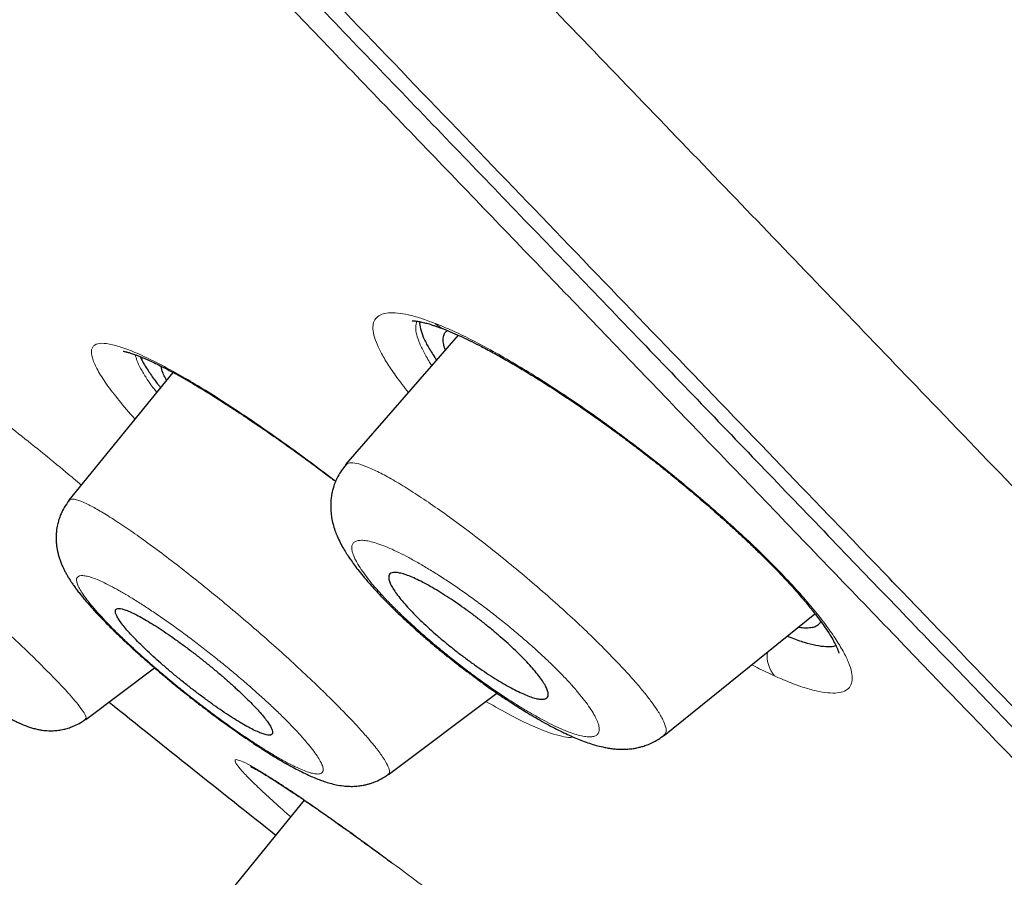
# Model space of a CAD drawing. Header units: millimetres. Extents: x 8 to 1023, y 12 to 832.
# Tile 36 of 256: x 108 to 117, y 751 to 759. Entities that reach past the tile are written whole.
import ezdxf

# ---------------------------------------------------------------- set-up
doc = ezdxf.new("R2010")
doc.units = ezdxf.units.MM

msp = doc.modelspace()

# ---------------------------------------------------------------- linework, layer by layer
at = {"color": 7, "linetype": 'Continuous', "lineweight": 30}
for p, q in [((112.1454, 755.7586), (111.1203, 754.5836)), ((109.5527, 755.4218), (108.6085, 754.2602)), ((111.1261, 754.5786), (111.1271, 754.5797)), ((108.6118, 754.2574), (108.613, 754.2589)), ((114.0181, 752.1262), (115.385, 753.2291)), ((108.7616, 752.2695), (109.3857, 752.7381)), ((111.511, 751.7708), (112.4947, 752.5095)), ((108.758, 752.2742), (108.7571, 752.2738)), ((114.0144, 752.1308), (114.0133, 752.1295)), ((111.5082, 751.7745), (111.507, 751.7738)), ((110.7455, 751.5365), (109.9256, 750.528))]:
    msp.add_line(p, q, dxfattribs=at)
at = {"color": 8, "linetype": 'Continuous', "lineweight": 0}
msp.add_line((112.396, 752.4353), (112.4001, 752.4308), dxfattribs=at)
at = {"color": 8, "linetype": 'Continuous', "lineweight": 0, "flags": 128}
msp.add_lwpolyline([(109.475, 755.474), (109.4982, 755.4536), (109.5197, 755.4397)], dxfattribs=at)
at = {"color": 8, "linetype": 'Continuous', "lineweight": 0}
for centre, radius, start, end in [((112.0873, 756.0111), 0.2098, 223.62045, 248.60363), ((115.2232, 752.8418), 0.272, 171.2769, 220.50466)]:
    msp.add_arc(centre, radius, start, end, dxfattribs=at)
at = {"color": 7, "linetype": 'Continuous', "lineweight": 30}
msp.add_arc((246.935, 923.7945), 220, 231.16361, 231.668193, dxfattribs=at)
for points, knots in [([(53.6497, 820.409), (53.6572, 820.4012), (53.6722, 820.3856), (53.7931, 820.2599), (53.9852, 820.0603), (54.255, 819.78), (54.5998, 819.4216), (55.0197, 818.9853), (55.5412, 818.4433), (56.1787, 817.7808), (56.9472, 816.9821), (57.8135, 816.0819), (58.7742, 815.0835), (59.8266, 813.9898), (60.9134, 812.8604), (62.0179, 811.7126), (63.1254, 810.5616), (64.2924, 809.3489), (65.5168, 808.0765), (66.7968, 806.7462), (68.1297, 805.3611), (69.5126, 803.924), (70.9428, 802.4377), (72.4174, 800.9052), (73.9339, 799.3293), (75.4894, 797.7128), (77.0812, 796.0585), (78.7066, 794.3695), (80.4545, 792.5529), (82.3275, 790.6065), (84.326, 788.5296), (86.3513, 786.4249), (88.3982, 784.2977), (90.4616, 782.1534), (92.4376, 780.0999), (94.3199, 778.1438), (96.1044, 776.2893), (97.8866, 774.4372), (99.6632, 772.5909), (101.4311, 770.7538), (103.1868, 768.9292), (104.9271, 767.1206), (106.6489, 765.3313), (108.3488, 763.5647), (110.0236, 761.8242), (111.6699, 760.1134), (113.2846, 758.4354), (114.8649, 756.7932), (116.4936, 755.1005), (118.1602, 753.3686), (119.8512, 751.6113), (121.4796, 749.919), (123.039, 748.2985), (124.5321, 746.7468), (125.4627, 745.7797), (125.928, 745.2961)], [0, 0, 0, 0, 0.017859, 0.035717, 0.053574, 0.07143, 0.089287, 0.107143, 0.125, 0.145832, 0.166666, 0.1875, 0.208333, 0.229166, 0.249999, 0.267856, 0.285713, 0.303571, 0.321429, 0.339287, 0.357144, 0.375001, 0.392858, 0.410715, 0.428572, 0.446429, 0.464286, 0.482143, 0.500002, 0.520835, 0.541668, 0.562501, 0.583334, 0.604167, 0.624999, 0.642856, 0.660713, 0.678571, 0.696428, 0.714286, 0.732144, 0.750003, 0.76786, 0.785718, 0.803575, 0.821433, 0.839289, 0.857146, 0.875003, 0.895835, 0.916668, 0.9375, 0.958333, 0.979167, 1, 1, 1, 1]), ([(133.8072, 735.1093), (133.8034, 735.1132), (133.7958, 735.1212), (133.734, 735.1855), (133.6354, 735.2881), (133.4963, 735.4326), (133.3178, 735.618), (133.1, 735.8441), (132.8512, 736.1027), (132.5756, 736.3893), (132.2767, 736.7), (131.9464, 737.0433), (131.5847, 737.4192), (131.1919, 737.8275), (130.7544, 738.2825), (130.2696, 738.7869), (129.7343, 739.3436), (129.1646, 739.936), (128.5605, 740.5639), (127.9223, 741.2272), (127.2493, 741.9265), (126.5622, 742.6406), (125.8649, 743.3652), (125.1624, 744.0952), (124.4347, 744.8514), (123.6819, 745.6336), (122.904, 746.4417), (122.0787, 747.2994), (121.2043, 748.2081), (120.2792, 749.1691), (119.3284, 750.1568), (118.3518, 751.1711), (117.3498, 752.2119), (116.3207, 753.281), (115.2963, 754.3457), (114.2812, 755.401), (113.2817, 756.4403), (112.2686, 757.4936), (111.2419, 758.561), (110.2015, 759.6424), (109.1171, 760.7694), (107.9884, 761.9423), (106.815, 763.1614), (105.6288, 764.3936), (104.4297, 765.6393), (103.2175, 766.8984), (101.9914, 768.1722), (100.789, 769.422), (99.6143, 770.6432), (98.4724, 771.8304), (97.3291, 773.0191), (96.1842, 774.2093), (95.0375, 775.4011), (93.8566, 776.6284), (92.6424, 777.8901), (91.3961, 779.1849), (90.1511, 780.4781), (88.9073, 781.77), (87.6645, 783.0608), (86.4245, 784.3489), (85.2258, 785.5949), (84.0715, 786.795), (82.9629, 787.9477), (81.8658, 789.0885), (80.7799, 790.2175), (79.7052, 791.3347), (78.6578, 792.4232), (77.6378, 793.4831), (76.6454, 794.5142), (75.6653, 795.5324), (74.6975, 796.5377), (73.7421, 797.5301), (72.799, 798.5097), (71.8719, 799.4729), (70.9492, 800.4319), (70.0343, 801.3832), (69.127, 802.3266), (68.2411, 803.2477), (67.3767, 804.1464), (66.5337, 805.0227), (65.7254, 805.8628), (64.9512, 806.6673), (64.2105, 807.4369), (63.4912, 808.184), (62.7934, 808.9086), (62.1174, 809.6107), (61.4632, 810.2901), (60.8339, 810.9437), (60.222, 811.5799), (59.6301, 812.1954), (59.0586, 812.7898), (58.5164, 813.3538), (58.0035, 813.8872), (57.52, 814.3899), (57.0737, 814.8538), (56.6632, 815.2803), (56.2873, 815.6707), (55.9394, 816.0319), (55.6196, 816.3638), (55.3281, 816.6662), (55.0649, 816.9393), (54.8309, 817.1822), (54.6234, 817.398), (54.4446, 817.5843), (54.2961, 817.7391), (54.1804, 817.8598), (54.0984, 817.9454), (54.047, 817.999), (54.0407, 818.0057), (54.0375, 818.009)], [0, 0, 0, 0, 0.0100808, 0.0201375, 0.0301795, 0.0402162, 0.050257, 0.0603112, 0.0703352, 0.0794915, 0.088633, 0.0977668, 0.1069, 0.1160393, 0.1251918, 0.1352533, 0.1452823, 0.1552881, 0.16528, 0.1752673, 0.1852593, 0.1953009, 0.2044962, 0.2136733, 0.2228395, 0.2320021, 0.2411683, 0.2503453, 0.2603219, 0.2702854, 0.2802455, 0.290212, 0.3001945, 0.3102026, 0.3202933, 0.3295263, 0.3387273, 0.3479042, 0.3570651, 0.3662182, 0.3753715, 0.3853227, 0.3952643, 0.405207, 0.4151615, 0.4251388, 0.4351494, 0.4452264, 0.4544431, 0.4636317, 0.4728007, 0.4819591, 0.4911155, 0.5002789, 0.5102328, 0.5201841, 0.5301444, 0.5401249, 0.550137, 0.5601917, 0.5702584, 0.5794475, 0.5886086, 0.5977499, 0.6068798, 0.6160067, 0.6251389, 0.6338669, 0.6425944, 0.6513287, 0.6600767, 0.6688455, 0.6776419, 0.6864728, 0.6952436, 0.7043953, 0.7135293, 0.7226529, 0.7317737, 0.7408991, 0.7500365, 0.7587563, 0.7674826, 0.7762216, 0.7849799, 0.7937638, 0.8025795, 0.8114334, 0.820208, 0.8293625, 0.8385016, 0.8476323, 0.8567616, 0.8658965, 0.8750443, 0.883755, 0.8924702, 0.9011961, 0.9099388, 0.9187045, 0.9274993, 0.9363295, 0.9451263, 0.9543054, 0.9634617, 0.9726023, 0.9817341, 0.9908643, 1, 1, 1, 1]), ([(93.8292, 776.4662), (94.3115, 775.965), (95.2756, 774.9631), (96.7194, 773.4625), (98.1596, 771.9655), (99.5963, 770.472), (101.0294, 768.9822), (102.4281, 767.5288), (103.7886, 766.1154), (105.1075, 764.7452), (106.4117, 763.3902), (107.7011, 762.0503), (108.9968, 760.7038), (110.296, 759.3537), (111.5951, 758.0034), (112.8716, 756.6765), (114.1256, 755.3728), (115.3565, 754.0933), (116.5384, 752.8652), (117.6691, 751.6905), (118.7477, 750.5701), (119.796, 749.481), (120.8139, 748.4233), (121.8162, 747.3817), (122.8, 746.3592), (123.7615, 745.3595), (124.6855, 744.3986), (125.5717, 743.4768), (126.4178, 742.597), (127.2054, 741.7786), (127.9343, 741.0217), (128.6063, 740.3241), (129.2362, 739.6702), (129.8235, 739.0602), (130.3776, 738.4845), (130.8952, 737.9465), (131.3728, 737.4497), (131.801, 737.004), (132.1798, 736.6095), (132.5085, 736.2673), (132.7812, 735.9841), (133, 735.7573), (133.1668, 735.5847), (133.2879, 735.4596), (133.3555, 735.3897), (133.3841, 735.3601), (133.3758, 735.3688), (133.3756, 735.369)], [0, 0, 0, 0, 0.023295, 0.046559, 0.069828, 0.093138, 0.116525, 0.139995, 0.162068, 0.18409, 0.206092, 0.228103, 0.250151, 0.27335, 0.296538, 0.319749, 0.343016, 0.36637, 0.389808, 0.411865, 0.43389, 0.45591, 0.477951, 0.500039, 0.523202, 0.546403, 0.569672, 0.593038, 0.616532, 0.639999, 0.662, 0.683954, 0.705885, 0.727818, 0.749776, 0.772931, 0.79612, 0.819372, 0.842717, 0.866183, 0.88969, 0.911746, 0.933731, 0.95567, 0.977587, 0.999507, 1, 1, 1, 1]), ([(111.7253, 755.8901), (111.7254, 755.8901), (111.7256, 755.8901), (111.7289, 755.8901), (111.7339, 755.89), (111.7399, 755.8898), (111.7463, 755.8893), (111.7549, 755.8885), (111.7665, 755.8871), (111.783, 755.8846), (111.8031, 755.8807), (111.825, 755.8759), (111.8471, 755.8703), (111.8683, 755.8645), (111.8898, 755.8581), (111.9132, 755.8508), (111.9408, 755.8416), (111.9734, 755.83), (111.9979, 755.8207), (112.0108, 755.8158)], [0, 0, 0, 0, 0.044458, 0.10798, 0.171122, 0.224062, 0.266676, 0.301736, 0.355033, 0.418989, 0.492275, 0.562444, 0.626488, 0.684365, 0.733879, 0.7882, 0.850664, 0.921267, 1, 1, 1, 1]), ([(111.7957, 755.882), (111.795, 755.8768), (111.792, 755.8544), (111.8043, 755.8018), (111.8335, 755.7243), (111.8804, 755.6348), (111.9254, 755.5664), (111.948, 755.5322)], [0, 0, 0, 0, 0.070357, 0.30376, 0.535557, 0.767945, 1, 1, 1, 1]), ([(112.0281, 755.6241), (112.0266, 755.6279), (112.017, 755.6514), (112.0095, 755.6875), (112.0062, 755.7318), (112.0149, 755.767), (112.0286, 755.79), (112.043, 755.7984), (112.0471, 755.8009)], [0, 0, 0, 0, 0.042359, 0.259467, 0.478283, 0.695582, 0.911243, 1, 1, 1, 1]), ([(112.0108, 755.8158), (112.038, 755.8048), (112.0915, 755.7834), (112.1779, 755.7445), (112.2659, 755.7023), (112.3646, 755.6523), (112.4736, 755.5941), (112.5924, 755.5275), (112.7087, 755.4594), (112.8219, 755.3908), (112.9323, 755.3217), (113.0408, 755.2518), (113.1481, 755.1809), (113.2537, 755.1094), (113.3639, 755.033), (113.478, 754.952), (113.5957, 754.8663), (113.711, 754.7805), (113.8246, 754.6939), (113.9375, 754.6058), (114.0495, 754.5164), (114.1609, 754.4254), (114.2737, 754.3312), (114.3894, 754.2325), (114.4966, 754.1389), (114.5944, 754.0514), (114.6822, 753.9712), (114.7704, 753.8889), (114.8581, 753.8049), (114.9429, 753.7215), (115.0217, 753.6416), (115.0956, 753.5644), (115.1632, 753.4915), (115.224, 753.4236), (115.2752, 753.3643), (115.3197, 753.3112), (115.3605, 753.2608), (115.4029, 753.2065), (115.4472, 753.1471), (115.4911, 753.0842), (115.5306, 753.0226), (115.5622, 752.9674), (115.5796, 752.9323), (115.5885, 752.9118), (115.5925, 752.902), (115.5956, 752.8939), (115.5979, 752.8874), (115.5997, 752.8819), (115.6011, 752.8775), (115.602, 752.8744), (115.6025, 752.8724), (115.6027, 752.8722), (115.6027, 752.8722)], [0, 0, 0, 0, 0.025818, 0.050818, 0.07499, 0.09832, 0.128092, 0.156313, 0.182956, 0.208, 0.231668, 0.254663, 0.277026, 0.298752, 0.31984, 0.344302, 0.367865, 0.390851, 0.413824, 0.436809, 0.459817, 0.482859, 0.506253, 0.531036, 0.55728, 0.576914, 0.597283, 0.618381, 0.640207, 0.66271, 0.684441, 0.704728, 0.726536, 0.74636, 0.764211, 0.780131, 0.796009, 0.812958, 0.83479, 0.858788, 0.884877, 0.911455, 0.938014, 0.945817, 0.952983, 0.959517, 0.965422, 0.970703, 0.976176, 0.983413, 0.992441, 1, 1, 1, 1]), ([(109.1009, 755.6134), (109.1006, 755.6134), (109.099, 755.6133), (109.1075, 755.6124), (109.1206, 755.6097), (109.1355, 755.6061), (109.1476, 755.6028), (109.1613, 755.5988), (109.1766, 755.594), (109.1946, 755.588), (109.2171, 755.5799), (109.2458, 755.569), (109.282, 755.5543), (109.3265, 755.535), (109.3805, 755.5101), (109.4447, 755.4788), (109.4938, 755.4532), (109.5196, 755.4398)], [0, 0, 0, 0, 0.021896, 0.112792, 0.198965, 0.239561, 0.280538, 0.322155, 0.36441, 0.407875, 0.459896, 0.522739, 0.596439, 0.681017, 0.776481, 0.882818, 1, 1, 1, 1]), ([(109.2581, 755.5639), (109.2583, 755.5631), (109.2648, 755.5426), (109.2937, 755.4906), (109.3472, 755.4062), (109.3971, 755.3363), (109.4336, 755.2918), (109.4404, 755.2836)], [0, 0, 0, 0, 0.012512, 0.315841, 0.621792, 0.930165, 1, 1, 1, 1]), ([(109.4946, 755.3504), (109.4933, 755.3527), (109.4819, 755.3719), (109.4669, 755.4051), (109.4513, 755.446), (109.4495, 755.4671), (109.4487, 755.4763)], [0, 0, 0, 0, 0.043115, 0.353587, 0.716588, 1, 1, 1, 1]), ([(109.5196, 755.4398), (109.5485, 755.4242), (109.6039, 755.3944), (109.6894, 755.3457), (109.7706, 755.298), (109.8469, 755.2518), (109.9171, 755.2084), (109.9807, 755.1683), (110.0369, 755.1323), (110.0867, 755.1), (110.129, 755.0723), (110.1629, 755.0499), (110.1895, 755.0323), (110.2158, 755.0146), (110.2468, 754.9939), (110.2822, 754.97), (110.3369, 754.933), (110.4121, 754.8815), (110.5101, 754.8133), (110.6156, 754.7386), (110.7288, 754.6569), (110.8494, 754.568), (110.9508, 754.4922), (111.0119, 754.4451), (111.0303, 754.4309)], [0, 0, 0, 0, 0.073277, 0.140775, 0.202496, 0.258431, 0.308563, 0.352875, 0.391353, 0.423982, 0.453573, 0.475805, 0.490816, 0.505883, 0.526071, 0.548393, 0.571519, 0.627071, 0.686788, 0.75068, 0.81876, 0.891046, 0.967153, 1, 1, 1, 1]), ([(105.8853, 754.7805), (105.8723, 754.7632), (105.8467, 754.7292), (105.8174, 754.674), (105.7923, 754.6111), (105.7748, 754.54), (105.7686, 754.4703), (105.7705, 754.4111), (105.7767, 754.3621), (105.7861, 754.3188), (105.7971, 754.2818), (105.809, 754.2487), (105.8309, 754.1976), (105.8657, 754.1352), (105.9086, 754.073), (105.954, 754.0146), (106.0028, 753.9571), (106.0583, 753.8959), (106.1186, 753.8328), (106.1804, 753.7704), (106.246, 753.7063), (106.3194, 753.6364), (106.3966, 753.5646), (106.4765, 753.492), (106.5571, 753.4201), (106.642, 753.3457), (106.7298, 753.2702), (106.8194, 753.1943), (106.9105, 753.1186), (107.0022, 753.0435), (107.0943, 752.9693), (107.1859, 752.8966), (107.2761, 752.8262), (107.3636, 752.7591), (107.4524, 752.6921), (107.5412, 752.6265), (107.629, 752.5633), (107.7124, 752.5048), (107.7955, 752.4482), (107.8748, 752.3962), (107.9463, 752.3513), (108.0081, 752.3145), (108.0532, 752.2891), (108.0879, 752.2705), (108.1155, 752.2564), (108.1447, 752.2422), (108.1733, 752.2292), (108.1991, 752.2183), (108.2269, 752.2075), (108.2588, 752.1965), (108.2961, 752.1857), (108.3322, 752.1775), (108.3637, 752.1723), (108.3937, 752.1688), (108.4279, 752.1666), (108.4677, 752.1668), (108.5049, 752.1699), (108.537, 752.1747), (108.5661, 752.1806), (108.6037, 752.1906), (108.6507, 752.2076), (108.7052, 752.2336), (108.7408, 752.2582), (108.7599, 752.2714)], [0, 0, 0, 0, 0.012684, 0.024902, 0.036489, 0.052396, 0.067704, 0.078295, 0.089112, 0.098856, 0.107082, 0.115621, 0.125917, 0.153221, 0.177454, 0.200479, 0.225059, 0.250049, 0.273878, 0.296612, 0.319062, 0.342548, 0.36708, 0.388311, 0.410236, 0.432377, 0.454485, 0.476564, 0.49863, 0.520693, 0.542761, 0.564836, 0.586886, 0.608502, 0.629571, 0.654144, 0.677877, 0.701116, 0.725657, 0.75166, 0.774969, 0.796403, 0.816316, 0.824569, 0.834629, 0.846204, 0.856824, 0.865993, 0.873984, 0.884848, 0.895937, 0.906257, 0.91451, 0.92096, 0.927753, 0.936781, 0.946666, 0.951377, 0.956815, 0.964482, 0.974339, 0.986251, 1, 1, 1, 1]), ([(111.1241, 754.5823), (111.11, 754.5649), (111.0831, 754.5317), (111.0517, 754.4786), (111.0278, 754.4276), (111.0112, 754.3808), (111.0007, 754.3409), (110.9945, 754.3102), (110.9908, 754.2859), (110.9884, 754.2643), (110.9868, 754.2438), (110.9859, 754.2239), (110.9856, 754.1947), (110.9874, 754.1537), (110.9944, 754.0989), (111.0067, 754.0424), (111.0234, 753.9878), (111.0455, 753.9307), (111.0707, 753.8769), (111.1004, 753.8225), (111.1291, 753.7754), (111.1591, 753.73), (111.1924, 753.6832), (111.233, 753.6296), (111.2808, 753.5703), (111.3368, 753.5047), (111.3962, 753.4389), (111.4577, 753.3737), (111.5187, 753.3114), (111.5818, 753.2494), (111.645, 753.1892), (111.7049, 753.1338), (111.7612, 753.0831), (111.8129, 753.0376), (111.86, 752.997), (111.9076, 752.9566), (111.9601, 752.9128), (112.0238, 752.8607), (112.0899, 752.808), (112.1512, 752.7601), (112.2005, 752.7223), (112.2399, 752.6926), (112.2695, 752.6705), (112.2941, 752.6523), (112.3199, 752.6333), (112.3531, 752.6092), (112.395, 752.5791), (112.4428, 752.5453), (112.4927, 752.5107), (112.5411, 752.4778), (112.597, 752.4405), (112.659, 752.4002), (112.7286, 752.3564), (112.7985, 752.3138), (112.8719, 752.2709), (112.947, 752.2289), (113.0193, 752.1905), (113.0882, 752.156), (113.1519, 752.1261), (113.2134, 752.0993), (113.2752, 752.0745), (113.3367, 752.0526), (113.3959, 752.0343), (113.4514, 752.0203), (113.4976, 752.011), (113.5375, 752.0048), (113.5815, 752.0001), (113.631, 751.9979), (113.6753, 751.9992), (113.7098, 752.0023), (113.7316, 752.0052), (113.7503, 752.0082), (113.7687, 752.0117), (113.792, 752.0169), (113.8234, 752.0254), (113.8637, 752.0391), (113.9112, 752.0598), (113.9641, 752.0887), (113.9978, 752.1141), (114.0158, 752.1276)], [0, 0, 0, 0, 0.014563, 0.027737, 0.039342, 0.050351, 0.059069, 0.065425, 0.070433, 0.075236, 0.079835, 0.084229, 0.088752, 0.100019, 0.113395, 0.128605, 0.144417, 0.158032, 0.176972, 0.194112, 0.209226, 0.222423, 0.238344, 0.256233, 0.275527, 0.296454, 0.319149, 0.33732, 0.356465, 0.375549, 0.392708, 0.409629, 0.424156, 0.437132, 0.449483, 0.459833, 0.472716, 0.488165, 0.506184, 0.52018, 0.531849, 0.541142, 0.548056, 0.552786, 0.558497, 0.566301, 0.576202, 0.588106, 0.600175, 0.611713, 0.62272, 0.640358, 0.656687, 0.673888, 0.692498, 0.712539, 0.732755, 0.750974, 0.769781, 0.786936, 0.804479, 0.82399, 0.841814, 0.858144, 0.869474, 0.881611, 0.893074, 0.905382, 0.919295, 0.9255, 0.930873, 0.935409, 0.939153, 0.944039, 0.951086, 0.960274, 0.971554, 0.984839, 1, 1, 1, 1]), ([(108.6113, 754.2604), (108.5955, 754.2393), (108.567, 754.2009), (108.5389, 754.1448), (108.5222, 754.1022), (108.5128, 754.072), (108.5063, 754.0472), (108.5009, 754.0222), (108.4962, 753.9934), (108.4929, 753.9624), (108.4913, 753.9304), (108.4916, 753.9008), (108.493, 753.8757), (108.4952, 753.8528), (108.4983, 753.8299), (108.5033, 753.8013), (108.5112, 753.7675), (108.5217, 753.7321), (108.5342, 753.6969), (108.5475, 753.6647), (108.5615, 753.6348), (108.5761, 753.6063), (108.5911, 753.5795), (108.6057, 753.555), (108.6197, 753.5327), (108.6346, 753.5101), (108.6529, 753.4836), (108.675, 753.4532), (108.6993, 753.4213), (108.7244, 753.3897), (108.7599, 753.3466), (108.8071, 753.2924), (108.8679, 753.2262), (108.9306, 753.1609), (108.9969, 753.0942), (109.0651, 753.0279), (109.1371, 752.9599), (109.2144, 752.8888), (109.294, 752.8176), (109.3739, 752.7478), (109.4525, 752.6808), (109.5371, 752.6103), (109.6266, 752.5374), (109.7177, 752.465), (109.8064, 752.3961), (109.8896, 752.3329), (109.9741, 752.2701), (110.0582, 752.2091), (110.1398, 752.1513), (110.1989, 752.1105), (110.2389, 752.0833), (110.2629, 752.0671), (110.2845, 752.0527), (110.3037, 752.04), (110.3211, 752.0286), (110.34, 752.0163), (110.364, 752.0008), (110.3963, 751.9802), (110.4369, 751.9547), (110.4822, 751.927), (110.5268, 751.9004), (110.5663, 751.8774), (110.6, 751.8584), (110.6352, 751.8389), (110.6766, 751.8168), (110.7284, 751.7902), (110.7815, 751.7648), (110.833, 751.742), (110.8809, 751.7227), (110.9286, 751.7055), (110.9794, 751.6897), (111.0376, 751.6754), (111.0931, 751.6662), (111.147, 751.6618), (111.1971, 751.6614), (111.2451, 751.6653), (111.2865, 751.672), (111.3191, 751.6795), (111.3496, 751.6883), (111.391, 751.7028), (111.4468, 751.7279), (111.4881, 751.7564), (111.5099, 751.7714)], [0, 0, 0, 0, 0.016074, 0.029189, 0.037781, 0.043771, 0.048379, 0.053763, 0.059962, 0.066975, 0.07381, 0.080509, 0.085829, 0.08992, 0.095176, 0.10246, 0.111754, 0.1219, 0.130964, 0.141008, 0.150102, 0.159456, 0.169094, 0.177831, 0.184923, 0.192353, 0.202491, 0.214283, 0.225954, 0.2373, 0.248339, 0.272123, 0.294017, 0.31526, 0.336632, 0.35831, 0.377953, 0.399426, 0.422715, 0.441373, 0.461049, 0.481748, 0.50347, 0.52579, 0.546942, 0.566743, 0.58519, 0.607678, 0.627758, 0.64543, 0.652131, 0.658301, 0.663882, 0.668873, 0.673273, 0.677553, 0.683748, 0.692102, 0.703164, 0.716472, 0.729379, 0.740803, 0.750741, 0.75919, 0.77257, 0.788515, 0.807342, 0.824154, 0.839008, 0.853724, 0.870291, 0.886744, 0.904867, 0.916521, 0.928232, 0.940917, 0.949569, 0.956497, 0.962584, 0.969158, 0.98373, 1, 1, 1, 1]), ([(112.816, 752.4698), (112.7993, 752.4757), (112.766, 752.4874), (112.7074, 752.5135), (112.6427, 752.5458), (112.5723, 752.5846), (112.4981, 752.6287), (112.4212, 752.6776), (112.3426, 752.7303), (112.263, 752.7864), (112.1835, 752.8453), (112.105, 752.906), (112.028, 752.9681), (111.9535, 753.031), (111.8825, 753.0938), (111.8153, 753.1562), (111.753, 753.2172), (111.6963, 753.2762), (111.6457, 753.3327), (111.6023, 753.3857), (111.5667, 753.4345), (111.5393, 753.4785), (111.5211, 753.5167), (111.5121, 753.5489), (111.5126, 753.5743), (111.523, 753.5922), (111.543, 753.6027), (111.5722, 753.6056), (111.6105, 753.6005), (111.6569, 753.5879), (111.7107, 753.5681), (111.7712, 753.5412), (111.8373, 753.5078), (111.908, 753.4687), (111.9824, 753.4242), (112.0594, 753.3751), (112.1382, 753.3221), (112.2179, 753.2657), (112.2972, 753.2069), (112.3758, 753.146), (112.4526, 753.0837), (112.5267, 753.021), (112.5977, 752.9581), (112.6645, 752.8958), (112.7264, 752.835), (112.7829, 752.776), (112.8328, 752.7198), (112.8756, 752.6672), (112.9109, 752.6186), (112.9374, 752.575), (112.9551, 752.5371), (112.9635, 752.5054), (112.9621, 752.4807), (112.9512, 752.4632), (112.9309, 752.4531), (112.9013, 752.4509), (112.8637, 752.4557), (112.8319, 752.4651), (112.816, 752.4698)], [0, 0, 0, 0, 0.017712, 0.035424, 0.053587, 0.071804, 0.089966, 0.107641, 0.125369, 0.143042, 0.160324, 0.177658, 0.194938, 0.212077, 0.229269, 0.246406, 0.263718, 0.281087, 0.298399, 0.316143, 0.333948, 0.351694, 0.369946, 0.388261, 0.406515, 0.425109, 0.443766, 0.462362, 0.480971, 0.49964, 0.51825, 0.536553, 0.554913, 0.573216, 0.591042, 0.608921, 0.626746, 0.644129, 0.661563, 0.678943, 0.696092, 0.713293, 0.73044, 0.747663, 0.764943, 0.782166, 0.799758, 0.817409, 0.835003, 0.853104, 0.871269, 0.889373, 0.907797, 0.926283, 0.944709, 0.963119, 0.981588, 1, 1, 1, 1]), ([(110.4579, 752.1603), (110.4562, 752.1671), (110.4528, 752.1808), (110.4385, 752.2087), (110.4164, 752.243), (110.3853, 752.2841), (110.3464, 752.3304), (110.2997, 752.3815), (110.2462, 752.4366), (110.1862, 752.4953), (110.1202, 752.557), (110.0492, 752.6207), (109.9741, 752.6858), (109.8955, 752.7513), (109.8147, 752.8165), (109.7328, 752.8803), (109.6509, 752.9419), (109.5701, 753.0004), (109.4916, 753.055), (109.4167, 753.1047), (109.3461, 753.1492), (109.2809, 753.1878), (109.222, 753.2197), (109.17, 753.245), (109.1255, 753.2634), (109.0891, 753.2744), (109.061, 753.2784), (109.0413, 753.2753), (109.0305, 753.265), (109.0283, 753.248), (109.0347, 753.2244), (109.05, 753.1944), (109.0735, 753.1585), (109.1051, 753.117), (109.1447, 753.0703), (109.1917, 753.019), (109.2457, 752.9636), (109.3062, 752.9046), (109.3725, 752.8428), (109.4437, 752.779), (109.5192, 752.7138), (109.5979, 752.6482), (109.6788, 752.5831), (109.7607, 752.5195), (109.8426, 752.458), (109.9233, 752.3997), (110.0014, 752.3455), (110.0762, 752.296), (110.1465, 752.2519), (110.2112, 752.2139), (110.2697, 752.1822), (110.3213, 752.1573), (110.3653, 752.1396), (110.4013, 752.1289), (110.4292, 752.1254), (110.4481, 752.1295), (110.4588, 752.1403), (110.4582, 752.1536), (110.4579, 752.1603)], [0, 0, 0, 0, 0.015554, 0.031108, 0.048486, 0.065918, 0.083295, 0.1008, 0.118362, 0.135868, 0.153669, 0.17153, 0.189333, 0.207472, 0.225671, 0.243812, 0.262172, 0.280593, 0.298955, 0.317319, 0.335743, 0.354108, 0.372264, 0.390477, 0.408633, 0.426466, 0.444354, 0.462186, 0.479722, 0.49731, 0.514844, 0.532228, 0.549666, 0.567049, 0.584493, 0.601993, 0.619437, 0.637135, 0.654891, 0.672589, 0.690627, 0.708726, 0.726766, 0.745077, 0.763449, 0.781761, 0.80015, 0.818598, 0.836988, 0.855228, 0.873524, 0.891764, 0.909779, 0.92785, 0.945864, 0.963891, 0.981975, 1, 1, 1, 1]), ([(115.4367, 753.1606), (115.4365, 753.1598), (115.4336, 753.147), (115.4182, 753.13), (115.3896, 753.1103), (115.3497, 753.0999), (115.2992, 753.0983), (115.2598, 753.1007), (115.235, 753.1059), (115.2329, 753.1064)], [0, 0, 0, 0, 0.013099, 0.207536, 0.39925, 0.59306, 0.788145, 0.981826, 1, 1, 1, 1]), ([(115.1343, 753.0268), (115.1452, 753.0222), (115.2014, 752.9983), (115.2891, 752.9695), (115.3961, 752.9411), (115.4848, 752.9301), (115.5452, 752.9296), (115.5688, 752.9386), (115.5747, 752.9409)], [0, 0, 0, 0, 0.051612, 0.267563, 0.484615, 0.704862, 0.92566, 1, 1, 1, 1]), ([(110.2592, 751.8409), (110.2591, 751.8409), (110.2589, 751.8409), (110.2609, 751.84), (110.2646, 751.8382), (110.2713, 751.835), (110.2807, 751.8304), (110.2942, 751.8233), (110.3129, 751.8133), (110.3375, 751.7995), (110.3693, 751.781), (110.4094, 751.7567), (110.459, 751.7259), (110.5195, 751.6873), (110.5887, 751.642), (110.6663, 751.5903), (110.752, 751.5322), (110.8496, 751.465), (110.9519, 751.3936), (111.0572, 751.3192), (111.1638, 751.2431), (111.2794, 751.1597), (111.404, 751.0691), (111.4922, 751.0041), (111.5372, 750.9709)], [0, 0, 0, 0, 0.012401, 0.031559, 0.046973, 0.060874, 0.079637, 0.103667, 0.13297, 0.167554, 0.207425, 0.252603, 0.303131, 0.359039, 0.420351, 0.478444, 0.540684, 0.607061, 0.67755, 0.736883, 0.798808, 0.863307, 0.930369, 1, 1, 1, 1])]:
    msp.add_open_spline(points, degree=3, knots=knots, dxfattribs=at)
at = {"color": 8, "linetype": 'Continuous', "lineweight": 0}
for points, knots in [([(132.7347, 735.7565), (132.7298, 735.7616), (132.7199, 735.7718), (132.6388, 735.856), (132.5088, 735.9908), (132.3253, 736.181), (132.0898, 736.4254), (131.8082, 736.7181), (131.4844, 737.055), (131.1225, 737.4315), (130.7165, 737.8537), (130.2665, 738.3214), (129.7631, 738.8447), (129.204, 739.4256), (128.587, 740.0667), (127.9237, 740.7556), (127.2144, 741.4922), (126.458, 742.278), (125.6708, 743.0961), (124.8576, 743.9417), (124.0247, 744.8077), (123.1574, 745.7092), (122.256, 746.6461), (121.3018, 747.6378), (120.2937, 748.6854), (119.2301, 749.7903), (118.1323, 750.9306), (117.0004, 752.1063), (115.8339, 753.3181), (114.659, 754.5392), (113.4811, 755.7638), (112.3062, 756.9854), (111.1119, 758.227), (109.8981, 759.4887), (108.6375, 760.7987), (107.3306, 762.1569), (105.9778, 763.5626), (104.6084, 764.9853), (103.2224, 766.4252), (101.8208, 767.8813), (100.4352, 769.3214), (99.0704, 770.7402), (97.7298, 772.1337), (96.3862, 773.5304), (95.0393, 774.9302), (94.14, 775.8648), (93.69, 776.3324)], [0, 0, 0, 0, 0.0231481, 0.0464153, 0.0696833, 0.0929815, 0.116339, 0.1398312, 0.1619404, 0.1839742, 0.205957, 0.2279136, 0.2498686, 0.2731506, 0.2963826, 0.3195937, 0.3428131, 0.3660696, 0.3895383, 0.4116684, 0.4337165, 0.4557075, 0.4776668, 0.4996196, 0.5229213, 0.5461888, 0.569453, 0.5927448, 0.616095, 0.6395743, 0.6616611, 0.6836657, 0.7056156, 0.7275383, 0.7494618, 0.7728657, 0.7962315, 0.819594, 0.8429879, 0.8664482, 0.8899481, 0.9120197, 0.9340306, 0.9560108, 0.9779906, 1, 1, 1, 1]), ([(111.6931, 755.2401), (111.6734, 755.2642), (111.6162, 755.3344), (111.5415, 755.4391), (111.4677, 755.5539), (111.4144, 755.6553), (111.3807, 755.7433), (111.3671, 755.8171), (111.3729, 755.8766), (111.3987, 755.9208), (111.4443, 755.9498), (111.5089, 755.9634), (111.5906, 755.9624), (111.689, 755.946), (111.8026, 755.9155), (111.8911, 755.8828), (111.9354, 755.8664)], [0, 0, 0, 0, 0.0393231, 0.1141444, 0.1885607, 0.2621496, 0.3356022, 0.4096129, 0.4829369, 0.556168, 0.629979, 0.7050263, 0.7793396, 0.8528606, 0.9262069, 1, 1, 1, 1]), ([(111.768, 755.8868), (111.7636, 755.8695), (111.7547, 755.8347), (111.7651, 755.7652), (111.7921, 755.6842), (111.8391, 755.5905), (111.8774, 755.5229), (111.9045, 755.4843), (111.9052, 755.4833)], [0, 0, 0, 0, 0.194831, 0.393704, 0.593437, 0.793773, 0.994361, 1, 1, 1, 1]), ([(106.8953, 755.7918), (107.02, 755.7066), (107.2635, 755.5402), (107.6846, 755.2297), (108.1268, 754.8858), (108.4793, 754.6021), (108.6743, 754.4373), (108.7206, 754.3982)], [0, 0, 0, 0, 0.238342, 0.465424, 0.691419, 0.926648, 1, 1, 1, 1]), ([(111.9354, 755.8664), (111.9855, 755.8459), (112.0855, 755.8052), (112.2548, 755.7236), (112.437, 755.6276), (112.6318, 755.5167), (112.8355, 755.3935), (113.0454, 755.2592), (113.26, 755.1146), (113.4782, 754.9608), (113.6977, 754.7993), (113.9161, 754.6315), (114.1321, 754.4584), (114.3441, 754.2813), (114.5488, 754.1033), (114.742, 753.9276), (114.9213, 753.7562), (115.0859, 753.59), (115.2348, 753.4303), (115.3659, 753.279), (115.4783, 753.1371), (115.5709, 753.0062), (115.6434, 752.8877), (115.6937, 752.7842), (115.7213, 752.6962), (115.7263, 752.6245), (115.7095, 752.5692), (115.6706, 752.5311), (115.6097, 752.5104), (115.5277, 752.5071), (115.4269, 752.5203), (115.3078, 752.551), (115.1723, 752.5976), (115.0684, 752.6426), (115.0163, 752.6651)], [0, 0, 0, 0, 0.031274, 0.062377, 0.093617, 0.1253, 0.156878, 0.188012, 0.219013, 0.250194, 0.281369, 0.312354, 0.343488, 0.375103, 0.406857, 0.438023, 0.46895, 0.499992, 0.531104, 0.562077, 0.593261, 0.625, 0.656521, 0.687645, 0.718702, 0.750026, 0.781091, 0.81207, 0.843281, 0.875033, 0.906586, 0.937729, 0.968764, 1, 1, 1, 1]), ([(109.2087, 754.9985), (109.2021, 755.0056), (109.1379, 755.0745), (109.0439, 755.1888), (108.9325, 755.3361), (108.8568, 755.4592), (108.8149, 755.5578), (108.8084, 755.6296), (108.8363, 755.6746), (108.9004, 755.6903), (108.9986, 755.6774), (109.1278, 755.6372), (109.2847, 755.5717), (109.4114, 755.5067), (109.475, 755.474)], [0, 0, 0, 0, 0.010262, 0.099689, 0.190194, 0.280469, 0.370035, 0.460314, 0.549877, 0.639377, 0.730276, 0.820265, 0.909727, 1, 1, 1, 1]), ([(109.2111, 755.582), (109.2151, 755.565), (109.2237, 755.5282), (109.258, 755.4565), (109.3107, 755.3702), (109.3605, 755.2979), (109.3977, 755.2515), (109.406, 755.2413)], [0, 0, 0, 0, 0.207068, 0.448568, 0.690091, 0.931348, 1, 1, 1, 1]), ([(109.475, 755.474), (109.53, 755.4441), (109.6397, 755.3845), (109.8229, 755.2753), (110.0182, 755.1525), (110.2482, 755.0006), (110.5124, 754.8177), (110.7834, 754.6219), (110.9574, 754.489), (111.0311, 754.4326)], [0, 0, 0, 0, 0.131482, 0.261758, 0.392191, 0.524138, 0.699321, 0.872503, 1, 1, 1, 1]), ([(105.8866, 754.7794), (105.889, 754.7818), (105.8947, 754.7875), (105.92, 754.7821), (105.96, 754.765), (106.0203, 754.7315), (106.1045, 754.678), (106.2166, 754.6004), (106.3466, 754.5053), (106.4925, 754.3944), (106.6521, 754.2692), (106.8238, 754.1309), (107.0044, 753.9817), (107.1907, 753.8246), (107.3792, 753.6625), (107.5664, 753.4986), (107.7492, 753.3357), (107.9245, 753.1762), (108.0897, 753.0222), (108.243, 752.8759), (108.3698, 752.7511), (108.4723, 752.6473), (108.5535, 752.5622), (108.6223, 752.4869), (108.6838, 752.4151), (108.733, 752.3513), (108.761, 752.3032), (108.7693, 752.2774), (108.7601, 752.2748), (108.758, 752.2742)], [0, 0, 0, 0, 0.023987, 0.055352, 0.086674, 0.117947, 0.159577, 0.201158, 0.242656, 0.284019, 0.325214, 0.366379, 0.407757, 0.44927, 0.490777, 0.532133, 0.573226, 0.614218, 0.655476, 0.696938, 0.738497, 0.769678, 0.800833, 0.831965, 0.863086, 0.904575, 0.946081, 0.987565, 1, 1, 1, 1]), ([(111.1271, 754.5797), (111.1308, 754.585), (111.1413, 754.6001), (111.1851, 754.6025), (111.2567, 754.5876), (111.3524, 754.5501), (111.4679, 754.4928), (111.6014, 754.4169), (111.7504, 754.3241), (111.9127, 754.2156), (112.0866, 754.093), (112.2697, 753.9566), (112.4588, 753.8093), (112.6503, 753.654), (112.8409, 753.4936), (113.0268, 753.3311), (113.2051, 753.1691), (113.3721, 753.0101), (113.5259, 752.8565), (113.6525, 752.7228), (113.7543, 752.609), (113.8346, 752.5138), (113.9024, 752.4269), (113.9623, 752.3412), (114.0083, 752.2617), (114.0328, 752.1949), (114.036, 752.15), (114.0206, 752.1363), (114.0144, 752.1308)], [0, 0, 0, 0, 0.022178, 0.063705, 0.105102, 0.146395, 0.187643, 0.228848, 0.269979, 0.311002, 0.351919, 0.392985, 0.43427, 0.475665, 0.517028, 0.558228, 0.599207, 0.640314, 0.681685, 0.723227, 0.754428, 0.7856, 0.816706, 0.847738, 0.88904, 0.930344, 0.971652, 1, 1, 1, 1]), ([(108.613, 754.2589), (108.6149, 754.2619), (108.6204, 754.2708), (108.6451, 754.2722), (108.6911, 754.2624), (108.7615, 754.2333), (108.8597, 754.1815), (108.9774, 754.1106), (109.1125, 754.0221), (109.2633, 753.9173), (109.4281, 753.797), (109.6043, 753.6626), (109.7886, 753.5171), (109.9777, 753.3632), (110.1679, 753.2039), (110.3562, 753.0418), (110.5395, 752.8793), (110.7148, 752.7187), (110.8799, 752.5622), (111.0193, 752.4251), (111.1343, 752.3077), (111.2275, 752.2088), (111.3092, 752.1179), (111.3855, 752.0273), (111.4506, 751.9418), (111.4984, 751.8667), (111.5204, 751.8122), (111.5238, 751.7812), (111.5113, 751.7759), (111.5082, 751.7745)], [0, 0, 0, 0, 0.015998, 0.047241, 0.078416, 0.11989, 0.161308, 0.202652, 0.243878, 0.284948, 0.32593, 0.3671, 0.408425, 0.44978, 0.491024, 0.532043, 0.572892, 0.613983, 0.655306, 0.696758, 0.727874, 0.758969, 0.790035, 0.821079, 0.862439, 0.903808, 0.945161, 0.986448, 1, 1, 1, 1]), ([(111.1826, 753.8588), (111.1799, 753.8497), (111.1744, 753.8312), (111.1798, 753.797), (111.191, 753.7625), (111.2055, 753.7296), (111.2281, 753.6872), (111.2614, 753.6338), (111.3086, 753.5679), (111.3653, 753.4971), (111.4311, 753.4214), (111.5056, 753.3414), (111.5885, 753.2578), (111.6791, 753.1711), (111.7764, 753.0822), (111.8784, 752.9928), (111.9836, 752.9043), (112.0913, 752.8173), (112.2004, 752.7325), (112.31, 752.6507), (112.4193, 752.5726), (112.5284, 752.4981), (112.6352, 752.4284), (112.7388, 752.3642), (112.8375, 752.3064), (112.9312, 752.2551), (113.0186, 752.2111), (113.0987, 752.1748), (113.1715, 752.1463), (113.2362, 752.126), (113.2925, 752.1138), (113.34, 752.1097), (113.3776, 752.1139), (113.4047, 752.1267), (113.4215, 752.1478), (113.4277, 752.1771), (113.4226, 752.2147), (113.4062, 752.2605), (113.3791, 752.3137), (113.3417, 752.3736), (113.2942, 752.4396), (113.2374, 752.5109), (113.1712, 752.5871), (113.0966, 752.667), (113.0137, 752.7506), (112.9229, 752.8374), (112.8254, 752.9263), (112.7232, 753.0158), (112.6179, 753.1043), (112.5103, 753.1912), (112.4011, 753.2759), (112.2913, 753.3577), (112.1819, 753.4359), (112.073, 753.5103), (111.966, 753.5799), (111.8624, 753.6441), (111.7639, 753.7017), (111.6708, 753.7526), (111.5837, 753.7965), (111.5033, 753.8329), (111.4308, 753.8612), (111.3662, 753.8815), (111.3101, 753.8937), (111.2629, 753.8978), (111.2257, 753.8934), (111.1974, 753.8814), (111.1875, 753.8663), (111.1826, 753.8588)], [0, 0, 0, 0, 0.015504, 0.031233, 0.041612, 0.052002, 0.062447, 0.078406, 0.094034, 0.109487, 0.124929, 0.140463, 0.15594, 0.171533, 0.187409, 0.203199, 0.218783, 0.234316, 0.249951, 0.265375, 0.280831, 0.296479, 0.31247, 0.328053, 0.343733, 0.359464, 0.374964, 0.390561, 0.406086, 0.421682, 0.43749, 0.453352, 0.468987, 0.484536, 0.500146, 0.51571, 0.531207, 0.546796, 0.562634, 0.578227, 0.593859, 0.609619, 0.625087, 0.640582, 0.656042, 0.67164, 0.687543, 0.703361, 0.718951, 0.734467, 0.750063, 0.765552, 0.781029, 0.796648, 0.812562, 0.828295, 0.843864, 0.85941, 0.875069, 0.890575, 0.906057, 0.921661, 0.937529, 0.953118, 0.968746, 0.984478, 1, 1, 1, 1]), ([(108.6771, 753.5303), (108.679, 753.5202), (108.6828, 753.5), (108.7028, 753.4588), (108.7326, 753.4106), (108.773, 753.3551), (108.8231, 753.293), (108.8826, 753.2249), (108.9506, 753.1517), (109.027, 753.0739), (109.1107, 752.9925), (109.2014, 752.9078), (109.2985, 752.8203), (109.401, 752.731), (109.5069, 752.6414), (109.6148, 752.5528), (109.724, 752.4658), (109.8335, 752.381), (109.9424, 752.2993), (110.0496, 752.2215), (110.1551, 752.1475), (110.2573, 752.0786), (110.3551, 752.0152), (110.4472, 751.9583), (110.5333, 751.9081), (110.6123, 751.8651), (110.6834, 751.8301), (110.7458, 751.8033), (110.7995, 751.7847), (110.8438, 751.7745), (110.8785, 751.7726), (110.9031, 751.7793), (110.9168, 751.7946), (110.9199, 751.8184), (110.9122, 751.8503), (110.8933, 751.8907), (110.8632, 751.9392), (110.8226, 751.995), (110.7723, 752.0573), (110.7126, 752.1255), (110.6444, 752.1988), (110.568, 752.2766), (110.4837, 752.3586), (110.3923, 752.4437), (110.295, 752.5312), (110.1928, 752.6202), (110.087, 752.7096), (109.9789, 752.7983), (109.8699, 752.8851), (109.7605, 752.9697), (109.6516, 753.0514), (109.5443, 753.1293), (109.439, 753.203), (109.3368, 753.2719), (109.2389, 753.3353), (109.1469, 753.3922), (109.0613, 753.442), (108.9826, 753.4847), (108.9116, 753.5198), (108.8493, 753.5466), (108.7958, 753.5651), (108.7516, 753.5752), (108.717, 753.5771), (108.6928, 753.5702), (108.6781, 753.5556), (108.6775, 753.5387), (108.6771, 753.5303)], [0, 0, 0, 0, 0.015452, 0.031164, 0.046742, 0.06233, 0.077976, 0.093633, 0.109362, 0.124828, 0.140387, 0.155878, 0.171465, 0.187311, 0.203078, 0.218658, 0.234201, 0.249856, 0.265338, 0.280816, 0.296445, 0.312375, 0.327958, 0.343602, 0.359315, 0.374881, 0.390392, 0.406093, 0.42171, 0.437338, 0.453204, 0.468842, 0.4844, 0.500026, 0.515593, 0.531094, 0.546691, 0.562544, 0.578139, 0.593763, 0.609489, 0.625039, 0.640527, 0.656258, 0.671818, 0.687479, 0.703322, 0.718923, 0.734428, 0.749991, 0.765554, 0.781053, 0.79664, 0.812464, 0.828223, 0.843804, 0.859346, 0.874991, 0.890535, 0.906031, 0.921628, 0.937474, 0.953086, 0.968709, 0.984454, 1, 1, 1, 1]), ([(115.0163, 752.6651), (114.9654, 752.6883), (114.8997, 752.7182), (114.8265, 752.7566), (114.8101, 752.7652)], [0, 0, 0, 0, 0.775868, 1, 1, 1, 1]), ([(113.1886, 752.1105), (113.1807, 752.1088), (113.1548, 752.1034), (113.0866, 752.1145), (112.9755, 752.1456), (112.8244, 752.206), (112.63, 752.3003), (112.4769, 752.3872), (112.4001, 752.4308)], [0, 0, 0, 0, 0.0684198, 0.2231041, 0.3805421, 0.5881515, 0.7934208, 1, 1, 1, 1]), ([(110.6227, 751.3854), (110.6189, 751.3887), (110.5533, 751.4452), (110.4503, 751.538), (110.3183, 751.6602), (110.2193, 751.7588), (110.1495, 751.8356), (110.1146, 751.8859), (110.1161, 751.9078), (110.1538, 751.9014), (110.2279, 751.8667), (110.3366, 751.8045), (110.4737, 751.7195), (110.6369, 751.6126), (110.8239, 751.485), (111.035, 751.3367), (111.2688, 751.1687), (111.4391, 751.0435), (111.5255, 750.98)], [0, 0, 0, 0, 0.004014, 0.068859, 0.134652, 0.202469, 0.271067, 0.337388, 0.402496, 0.467516, 0.533575, 0.60175, 0.670205, 0.736451, 0.801494, 0.866394, 0.932221, 1, 1, 1, 1]), ([(111.5255, 750.98), (111.6752, 750.8689), (111.9675, 750.6519), (112.4288, 750.2992), (112.8839, 749.943), (113.3221, 749.5916), (113.7281, 749.2591), (114.0643, 748.9737), (114.269, 748.7938), (114.3353, 748.729), (114.345, 748.7195)], [0, 0, 0, 0, 0.143968, 0.281142, 0.417663, 0.559758, 0.703621, 0.840431, 0.976592, 1, 1, 1, 1])]:
    msp.add_open_spline(points, degree=3, knots=knots, dxfattribs=at)

doc.saveas('drawing.dxf')
